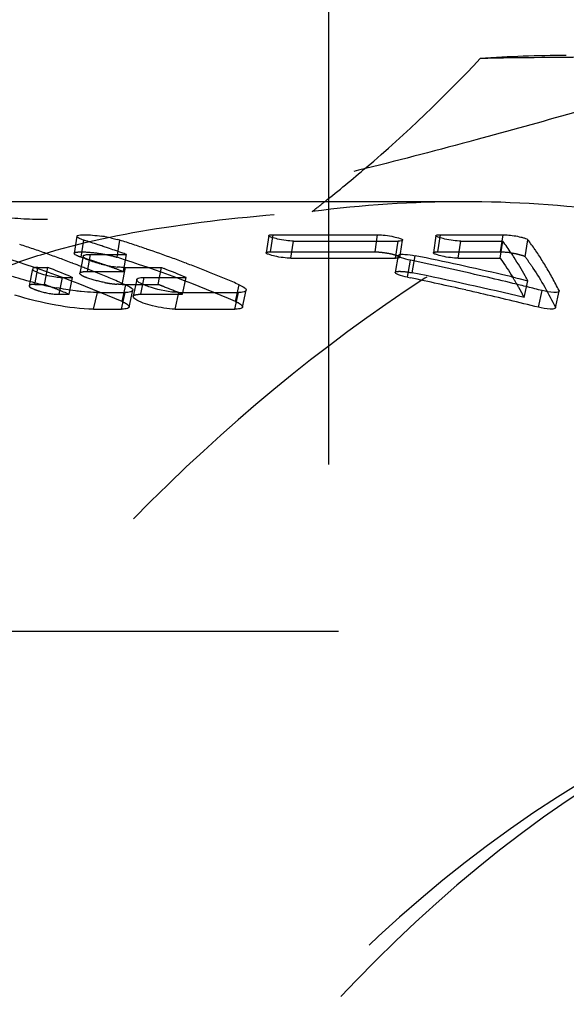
# Model space of a CAD drawing. Header units: millimetres. Extents: x 337 to 663, y 447 to 553.
# Tile 55 of 57: x 609 to 618, y 519 to 536. Entities that reach past the tile are written whole.
import ezdxf

# ---------------------------------------------------------------- set-up
doc = ezdxf.new("R2010")
doc.units = ezdxf.units.MM
doc.header["$LTSCALE"] = 65.185185
doc.linetypes.add('CENTER', pattern=[0.6, 0.375, -0.075, 0.075, -0.075])
doc.linetypes.add('HIDDEN', pattern=[0.2, 0.1, -0.1])
doc.layers.add('KOERPER', color=7, linetype='CONTINUOUS')
doc.layers.add('KONST.EL_MIT_GEO', color=7, linetype='CONTINUOUS')

msp = doc.modelspace()

# ---------------------------------------------------------------- linework, layer by layer
at = {"layer": 'KOERPER', "color": 2, "linetype": 'CENTER'}
msp.add_line((614.068, 552.975), (614.068, 526.282), dxfattribs=at)
at = {"layer": 'KONST.EL_MIT_GEO', "color": 7, "linetype": 'CONTINUOUS'}
for p, q in [((616.366, 533.025), (584.192, 533.025)), ((609.759, 532.435), (609.714, 532.141)), ((613.042, 532.446), (612.998, 532.152)), ((613.117, 532.461), (614.905, 532.461)), ((615.904, 532.446), (615.859, 532.152)), ((615.979, 532.461), (617.052, 532.461)), ((609.836, 532.075), (609.882, 532.368)), ((613.422, 532.059), (613.469, 532.352)), ((613.469, 532.352), (615.258, 532.352)), ((615.211, 532.059), (615.258, 532.352)), ((615.296, 532.14), (615.332, 532.367)), ((616.284, 532.059), (616.331, 532.352)), ((616.331, 532.352), (617.047, 532.352)), ((617, 532.059), (617.047, 532.352)), ((609.867, 532.093), (609.835, 531.916)), ((609.996, 532.123), (610.609, 532.123)), ((615.258, 532.108), (615.206, 531.817)), ((609.08, 531.82), (609.095, 531.899)), ((609.095, 531.899), (609.265, 531.899)), ((609.242, 531.783), (609.265, 531.899)), ((610.537, 531.61), (610.594, 531.899)), ((610.594, 531.899), (611.207, 531.899)), ((611.174, 531.73), (611.207, 531.899)), ((611.207, 531.899), (611.254, 531.881)), ((613.422, 532.059), (615.211, 532.059)), ((615.415, 531.734), (615.469, 532.024)), ((616.284, 532.059), (617, 532.059)), ((617, 532.059), (617.013, 532.042)), ((609.517, 531.73), (609.687, 531.73)), ((609.64, 531.749), (609.687, 531.73)), ((610.913, 531.73), (611.629, 531.73)), ((615.415, 531.734), (615.467, 531.723)), ((610.488, 531.651), (610.544, 531.627)), ((610.544, 531.627), (610.597, 531.604)), ((610.597, 531.61), (610.784, 531.61)), ((610.784, 531.696), (610.724, 531.408)), ((617.262, 531.724), (617.32, 531.711)), ((617.32, 531.711), (617.475, 531.674)), ((610.046, 531.188), (610.111, 531.474)), ((610.111, 531.474), (610.587, 531.474)), ((610.523, 531.188), (610.587, 531.474)), ((610.653, 531.224), (610.716, 531.51)), ((611.442, 531.188), (611.507, 531.474)), ((611.507, 531.474), (612.528, 531.474)), ((612.464, 531.188), (612.528, 531.474)), ((612.595, 531.224), (612.658, 531.51)), ((617.656, 531.219), (617.719, 531.505)), ((617.949, 531.209), (618.012, 531.495)), ((618.011, 531.505), (618.012, 531.495)), ((610.046, 531.188), (610.523, 531.188)), ((611.442, 531.188), (612.464, 531.188))]:
    msp.add_line(p, q, dxfattribs=at)
at = {"layer": 'KONST.EL_MIT_GEO', "color": 8, "linetype": 'HIDDEN'}
for p, q in [((613.073, 532.167), (613.117, 532.461)), ((614.861, 532.167), (614.905, 532.461)), ((615.934, 532.167), (615.979, 532.461)), ((617.008, 532.167), (617.052, 532.461)), ((610.449, 532.075), (610.495, 532.368)), ((617.43, 532.081), (617.476, 532.374)), ((609.944, 531.832), (609.996, 532.123)), ((610.557, 531.832), (610.609, 532.123)), ((613.073, 532.167), (614.861, 532.167)), ((615.286, 532.075), (615.296, 532.14)), ((615.494, 531.81), (615.547, 532.1)), ((615.934, 532.167), (617.008, 532.167)), ((609.835, 531.916), (609.814, 531.802)), ((609.004, 531.876), (608.947, 531.587)), ((609.039, 531.61), (609.08, 531.82)), ((609.209, 531.61), (609.242, 531.783)), ((609.458, 531.442), (609.517, 531.73)), ((609.627, 531.442), (609.687, 531.73)), ((609.944, 531.832), (610.557, 531.832)), ((610.477, 531.86), (610.511, 531.848)), ((610.511, 531.848), (610.557, 531.832)), ((610.854, 531.442), (610.913, 531.73)), ((611.15, 531.61), (611.174, 531.73)), ((611.569, 531.442), (611.629, 531.73)), ((609.039, 531.61), (609.209, 531.61)), ((610.535, 531.317), (610.597, 531.604)), ((610.537, 531.61), (610.597, 531.61)), ((610.784, 531.61), (611.15, 531.61)), ((612.477, 531.317), (612.539, 531.604)), ((617.415, 531.386), (617.475, 531.674)), ((609.458, 531.442), (609.627, 531.442)), ((609.581, 531.461), (609.627, 531.442)), ((610.854, 531.442), (611.569, 531.442)), ((611.523, 531.461), (611.569, 531.442)), ((617.947, 531.219), (617.948, 531.209)), ((627.271, 525.675), (591.263, 525.675))]:
    msp.add_line(p, q, dxfattribs=at)
at = {"layer": 'KONST.EL_MIT_GEO', "color": 7, "linetype": 'CONTINUOUS'}
for centre, radius, start, end in [((618.134, 514.618), 20.907, 90.0019, 94.0401), ((616.362, 513.294), 19.731, 82.4664, 89.9878), ((609.776, 529.689), 2.776, 80.2523, 81.422), ((609.826, 529.967), 2.494, 77.7362, 80.295), ((602.092, 511.987), 21.38, 71.1182, 71.7643), ((603.456, 512.092), 21.269, 71.7256, 72.4127), ((603.431, 512.017), 21.348, 71.4974, 71.7259), ((603.418, 511.979), 21.389, 71.2693, 71.4974), ((603.391, 511.901), 21.472, 70.5862, 71.269), ((610.13, 531.21), 1.214, 72.465, 74.6047), ((604.07, 512.096), 21.265, 71.7643, 72.4128), ((604.034, 511.987), 21.38, 71.1182, 71.7643), ((613.333, 529.57), 4.639, 33.7062, 36.8302), ((613.903, 529.659), 4.488, 34.554, 37.2241), ((602.055, 511.878), 21.496, 70.4745, 71.1182), ((602.015, 511.764), 21.616, 69.8331, 70.4745), ((603.363, 511.821), 21.556, 70.3595, 70.5865), ((603.977, 511.82), 21.556, 69.8322, 71.1173), ((603.357, 472.409), 60.924, 77.01351, 78.45866), ((612.876, 529.261), 5.192, 32.7798, 33.7455), ((612.231, 528.853), 5.954, 29.1948, 32.7198), ((613.344, 529.274), 5.167, 32.1276, 34.557), ((601.256, 511.384), 22.024, 67.6245, 68.676), ((601.971, 511.647), 21.742, 69.1942, 69.8331), ((601.935, 511.55), 21.845, 68.7988, 69.1944), ((601.911, 511.489), 21.91, 68.558, 68.7989), ((610.724, 534.222), 2.33, 256.4718, 261.9949), ((610.673, 533.861), 1.965, 262.0255, 263.592), ((610.595, 532.862), 0.962, 267.3226, 269.9335), ((603.913, 511.647), 21.742, 69.1942, 69.8331), ((603.867, 511.526), 21.87, 68.5578, 69.1942), ((602.912, 472.415), 60.917, 76.89714, 78.10426), ((612.694, 528.866), 5.934, 29.9159, 32.1304), ((609.556, 532.902), 1.174, 262.4575, 264.4641), ((609.534, 532.669), 0.94, 264.4483, 266.806), ((601.877, 511.402), 22.004, 67.924, 68.5578), ((601.825, 511.274), 22.142, 67.2929, 67.924), ((603.188, 511.357), 22.052, 67.4936, 68.5442), ((603.793, 511.337), 22.073, 67.2919, 68.5568), ((602.917, 472.436), 60.896, 76.41445, 76.89715), ((603.362, 472.43), 60.902, 76.80707, 77.01348), ((611.481, 528.426), 6.817, 28.4502, 29.2548), ((611.95, 528.437), 6.793, 27.896, 29.9185), ((610.559, 537.525), 6.081, 256.9527, 259.1134), ((601.784, 511.177), 22.247, 66.9694, 67.2931), ((603.713, 511.146), 22.281, 66.6642, 67.2929), ((602.913, 472.189), 60.843, 77.1797, 78.09302), ((602.923, 472.46), 60.871, 76.17308, 76.41443), ((602.928, 472.481), 60.849, 75.9317, 76.17308), ((611.324, 528.103), 7.502, 26.967, 27.9132), ((602.916, 472.201), 60.83, 76.93907, 77.17969), ((602.92, 472.22), 60.811, 76.45787, 76.93908), ((602.929, 472.256), 60.774, 75.97662, 76.45788)]:
    msp.add_arc(centre, radius, start, end, dxfattribs=at)
at = {"layer": 'KONST.EL_MIT_GEO', "color": 8, "linetype": 'HIDDEN'}
for centre, radius, start, end in [((618.799, 428.927), 106.568, 90.01408, 91.14946), ((616.37, 513.294), 19.731, 89.9878, 97.5336), ((598.615, 552.415), 24.752, 307.7927, 308.4311), ((601.971, 511.487), 21.6, 66.6412, 72.3861), ((603.464, 511.972), 21.088, 71.9546, 72.4129), ((603.913, 511.487), 21.6, 66.6412, 72.3861), ((603.446, 511.917), 21.147, 71.7259, 71.9547), ((603.433, 511.879), 21.186, 71.4974, 71.7259), ((603.414, 511.822), 21.247, 71.0413, 71.4973), ((603.387, 511.744), 21.329, 70.5864, 71.0413), ((603.36, 472.191), 60.841, 76.64368, 78.4958), ((612.227, 528.674), 5.853, 29.4335, 31.5283), ((601.261, 511.25), 21.856, 67.6245, 68.676), ((610.675, 533.971), 2.369, 259.2195, 260.5872), ((610.63, 533.689), 2.083, 260.5357, 263.5677), ((610.58, 533.26), 1.651, 263.5977, 265.3288), ((603.233, 511.328), 21.773, 68.4133, 68.6769), ((603.192, 511.224), 21.884, 67.6249, 68.4129), ((611.73, 528.392), 6.425, 28.6254, 29.4527), ((611.416, 528.22), 6.783, 27.8277, 28.6256)]:
    msp.add_arc(centre, radius, start, end, dxfattribs=at)
for points, knots in [([(628.033, 535.525), (626.095, 535.525), (622.127, 534.962), (616.498, 532.501), (611.357, 528.552), (605.228, 521.336), (599.912, 509.571), (597.785, 493.775), (599.912, 477.979), (605.228, 466.214), (611.357, 458.998), (616.498, 455.049), (622.127, 452.588), (626.095, 452.025), (628.033, 452.025)], [0, 0, 0, 0, 0.051729, 0.105334, 0.162249, 0.223216, 0.356476, 0.5, 0.643524, 0.776784, 0.837751, 0.894666, 0.948271, 1, 1, 1, 1]), ([(620.728, 535.375), (620.73, 535.341), (620.601, 535.273), (620.403, 535.19), (620.03, 535.067), (619.547, 534.919), (618.939, 534.74), (617.941, 534.455), (616.518, 534.059), (614.684, 533.578), (612.783, 533.138), (610.97, 532.82), (609.799, 532.718), (609.26, 532.718)], [0, 0, 0, 0, 0.008583, 0.028864, 0.061123, 0.104691, 0.158536, 0.221381, 0.368269, 0.533054, 0.702709, 0.863238, 1, 1, 1, 1]), ([(607.17, 530.808), (607.189, 530.932), (607.348, 531.205), (607.765, 531.537), (608.382, 531.859), (609.549, 532.277), (611.376, 532.644), (612.938, 532.797), (613.783, 532.855)], [0, 0, 0, 0, 0.052581, 0.125513, 0.222207, 0.342545, 0.644664, 1, 1, 1, 1]), ([(609.26, 532.718), (608.987, 532.718), (608.507, 532.74), (608.032, 532.833), (607.836, 532.903)], [0, 0, 0, 0, 0.567101, 1, 1, 1, 1]), ([(609.714, 532.141), (609.715, 532.15), (609.748, 532.163), (609.833, 532.17), (610.006, 532.162), (610.223, 532.131), (610.378, 532.097), (610.449, 532.075)], [0, 0, 0, 0, 0.034992, 0.110473, 0.369764, 0.701985, 1, 1, 1, 1]), ([(612.998, 532.152), (612.999, 532.16), (613.033, 532.167), (613.055, 532.167), (613.073, 532.167)], [0, 0, 0, 0, 0.301841, 1, 1, 1, 1]), ([(614.861, 532.167), (614.905, 532.167), (614.995, 532.159), (615.133, 532.138), (615.213, 532.113), (615.289, 532.09), (615.286, 532.075)], [0, 0, 0, 0, 0.29647, 0.62928, 0.891352, 1, 1, 1, 1]), ([(615.286, 532.075), (615.285, 532.07), (615.271, 532.063), (615.259, 532.062), (615.25, 532.061)], [0, 0, 0, 0, 0.335694, 1, 1, 1, 1]), ([(615.859, 532.152), (615.86, 532.16), (615.895, 532.167), (615.916, 532.167), (615.934, 532.167)], [0, 0, 0, 0, 0.301841, 1, 1, 1, 1]), ([(617.008, 532.167), (617.094, 532.167), (617.221, 532.152), (617.356, 532.115), (617.418, 532.097), (617.43, 532.081)], [0, 0, 0, 0, 0.594174, 0.860252, 1, 1, 1, 1]), ([(617.43, 532.081), (617.476, 532.019), (617.668, 531.744), (617.832, 531.45), (617.947, 531.219)], [0, 0, 0, 0, 0.230667, 1, 1, 1, 1]), ([(610.232, 531.644), (610.13, 531.664), (609.989, 531.7), (609.862, 531.751), (609.811, 531.787), (609.814, 531.802)], [0, 0, 0, 0, 0.684075, 0.902021, 1, 1, 1, 1]), ([(609.814, 531.802), (609.817, 531.816), (609.873, 531.832), (609.912, 531.832), (609.944, 531.832)], [0, 0, 0, 0, 0.314623, 1, 1, 1, 1]), ([(615.206, 531.817), (615.208, 531.827), (615.248, 531.835), (615.335, 531.835), (615.429, 531.823), (615.494, 531.81)], [0, 0, 0, 0, 0.098531, 0.319249, 1, 1, 1, 1]), ([(608.947, 531.587), (608.943, 531.567), (609.028, 531.528), (609.174, 531.476), (609.345, 531.442), (609.458, 531.442)], [0, 0, 0, 0, 0.114573, 0.375753, 1, 1, 1, 1]), ([(609.039, 531.61), (609.029, 531.61), (609, 531.609), (608.968, 531.607), (608.953, 531.596)], [0, 0, 0, 0, 0.347785, 1, 1, 1, 1]), ([(610.724, 531.408), (610.727, 531.422), (610.781, 531.442), (610.823, 531.442), (610.854, 531.442)], [0, 0, 0, 0, 0.327303, 1, 1, 1, 1]), ([(610.535, 531.317), (610.567, 531.303), (610.61, 531.285), (610.657, 531.24), (610.653, 531.224)], [0, 0, 0, 0, 0.675818, 1, 1, 1, 1]), ([(612.477, 531.317), (612.509, 531.303), (612.551, 531.285), (612.598, 531.24), (612.595, 531.224)], [0, 0, 0, 0, 0.675818, 1, 1, 1, 1]), ([(616.366, 454.525), (614.74, 454.525), (611.428, 454.942), (606.67, 456.781), (602.237, 459.757), (596.786, 465.248), (591.579, 474.429), (588.442, 487.247), (588.497, 500.788), (591.27, 511.651), (595.076, 519.266), (598.533, 524.112), (602.545, 528.045), (605.601, 530.029), (607.17, 530.808)], [0, 0, 0, 0, 0.050663, 0.102806, 0.157628, 0.21586, 0.342661, 0.480755, 0.622953, 0.760745, 0.825821, 0.887434, 0.945403, 1, 1, 1, 1]), ([(591.263, 525.675), (592.745, 525.675), (595.776, 525.245), (600.077, 523.364), (604.005, 520.347), (608.688, 514.834), (612.75, 505.844), (614.375, 493.775), (612.75, 481.706), (608.688, 472.716), (604.005, 467.203), (600.077, 464.186), (595.776, 462.305), (592.745, 461.875), (591.263, 461.875)], [0, 0, 0, 0, 0.051729, 0.105334, 0.162249, 0.223216, 0.356476, 0.5, 0.643524, 0.776784, 0.837751, 0.894666, 0.948271, 1, 1, 1, 1]), ([(620.092, 524.016), (617.77, 522.914), (613.338, 519.526), (608.488, 512.336), (605.411, 503.491), (604.358, 493.78), (605.409, 484.069), (608.484, 475.222), (613.332, 468.031), (617.763, 464.641), (620.085, 463.537)], [0, 0, 0, 0, 0.108513, 0.229423, 0.361489, 0.499981, 0.638477, 0.770552, 0.891475, 1, 1, 1, 1]), ([(619.32, 523.524), (617.159, 522.258), (613.104, 518.706), (608.685, 511.6), (605.894, 503.061), (604.942, 493.775), (605.894, 484.489), (608.685, 475.95), (613.104, 468.844), (617.159, 465.292), (619.32, 464.026)], [0, 0, 0, 0, 0.109728, 0.231185, 0.362736, 0.5, 0.637264, 0.768815, 0.890272, 1, 1, 1, 1]), ([(589.142, 522.675), (590.484, 522.675), (593.23, 522.286), (597.127, 520.582), (600.686, 517.848), (604.928, 512.853), (608.608, 504.709), (610.08, 493.775), (608.608, 482.841), (604.928, 474.697), (600.686, 469.702), (597.127, 466.968), (593.23, 465.264), (590.484, 464.875), (589.142, 464.875)], [0, 0, 0, 0, 0.051729, 0.105334, 0.162249, 0.223216, 0.356476, 0.5, 0.643524, 0.776784, 0.837751, 0.894666, 0.948271, 1, 1, 1, 1])]:
    msp.add_open_spline(points, degree=3, knots=knots, dxfattribs=at)
at = {"layer": 'KONST.EL_MIT_GEO', "color": 7, "linetype": 'CONTINUOUS'}
for points, knots in [([(614, 533.025), (614.24, 533.216), (615.171, 533.983), (616.047, 534.816), (616.661, 535.473)], [0, 0, 0, 0, 0.254445, 1, 1, 1, 1]), ([(584.192, 533.025), (586.015, 533.025), (589.744, 532.496), (595.037, 530.182), (599.87, 526.47), (605.632, 519.686), (610.63, 508.625), (612.629, 493.775), (610.63, 478.925), (605.632, 467.864), (599.87, 461.08), (595.037, 457.368), (589.744, 455.054), (586.015, 454.525), (584.192, 454.525)], [0, 0, 0, 0, 0.051729, 0.105334, 0.162249, 0.223216, 0.356476, 0.5, 0.643524, 0.776784, 0.837751, 0.894666, 0.948271, 1, 1, 1, 1]), ([(609.759, 532.435), (609.761, 532.448), (609.82, 532.46), (609.9, 532.462), (610.038, 532.455), (610.136, 532.442), (610.19, 532.434)], [0, 0, 0, 0, 0.092584, 0.307755, 0.626069, 1, 1, 1, 1]), ([(609.882, 532.368), (609.867, 532.372), (609.826, 532.388), (609.778, 532.402), (609.762, 532.425)], [0, 0, 0, 0, 0.362521, 1, 1, 1, 1]), ([(613.469, 532.352), (613.425, 532.352), (613.335, 532.36), (613.197, 532.382), (613.116, 532.409), (613.04, 532.43), (613.042, 532.446)], [0, 0, 0, 0, 0.295907, 0.628969, 0.891648, 1, 1, 1, 1]), ([(613.042, 532.446), (613.043, 532.453), (613.078, 532.46), (613.099, 532.461), (613.117, 532.461)], [0, 0, 0, 0, 0.301947, 1, 1, 1, 1]), ([(614.905, 532.461), (614.949, 532.461), (615.04, 532.453), (615.178, 532.431), (615.259, 532.405), (615.335, 532.383), (615.332, 532.367)], [0, 0, 0, 0, 0.295901, 0.628778, 0.891167, 1, 1, 1, 1]), ([(616.331, 532.352), (616.287, 532.352), (616.196, 532.36), (616.058, 532.382), (615.978, 532.409), (615.901, 532.43), (615.904, 532.446)], [0, 0, 0, 0, 0.295907, 0.628969, 0.891648, 1, 1, 1, 1]), ([(615.904, 532.446), (615.905, 532.453), (615.939, 532.46), (615.96, 532.461), (615.979, 532.461)], [0, 0, 0, 0, 0.301947, 1, 1, 1, 1]), ([(617.052, 532.461), (617.074, 532.461), (617.177, 532.455), (617.279, 532.439), (617.357, 532.42)], [0, 0, 0, 0, 0.218867, 1, 1, 1, 1]), ([(617.414, 532.405), (617.422, 532.402), (617.443, 532.394), (617.467, 532.386), (617.476, 532.374)], [0, 0, 0, 0, 0.349848, 1, 1, 1, 1]), ([(615.332, 532.367), (615.331, 532.359), (615.297, 532.352), (615.276, 532.352), (615.258, 532.352)], [0, 0, 0, 0, 0.30522, 1, 1, 1, 1]), ([(609.768, 532.1), (609.762, 532.102), (609.744, 532.111), (609.724, 532.121), (609.717, 532.132)], [0, 0, 0, 0, 0.337623, 1, 1, 1, 1]), ([(609.798, 532.088), (609.793, 532.09), (609.783, 532.093), (609.773, 532.098), (609.768, 532.1)], [0, 0, 0, 0, 0.522838, 1, 1, 1, 1]), ([(609.836, 532.075), (609.829, 532.077), (609.817, 532.081), (609.804, 532.085), (609.798, 532.088)], [0, 0, 0, 0, 0.523893, 1, 1, 1, 1]), ([(610.177, 531.957), (610.1, 531.976), (609.995, 532.007), (609.897, 532.052), (609.865, 532.082), (609.867, 532.093)], [0, 0, 0, 0, 0.690891, 0.901047, 1, 1, 1, 1]), ([(609.867, 532.093), (609.867, 532.096), (609.872, 532.103), (609.878, 532.107), (609.882, 532.108)], [0, 0, 0, 0, 0.423638, 1, 1, 1, 1]), ([(609.882, 532.108), (609.887, 532.11), (609.911, 532.119), (609.937, 532.121), (609.957, 532.122)], [0, 0, 0, 0, 0.186787, 1, 1, 1, 1]), ([(609.957, 532.122), (609.963, 532.122), (609.976, 532.123), (609.989, 532.123), (609.996, 532.123)], [0, 0, 0, 0, 0.476142, 1, 1, 1, 1]), ([(613.422, 532.059), (613.379, 532.059), (613.288, 532.067), (613.151, 532.089), (613.071, 532.116), (612.995, 532.137), (612.998, 532.152)], [0, 0, 0, 0, 0.296476, 0.629468, 0.891828, 1, 1, 1, 1]), ([(615.469, 532.024), (615.417, 532.035), (615.346, 532.054), (615.281, 532.082), (615.257, 532.101), (615.258, 532.108)], [0, 0, 0, 0, 0.690462, 0.901723, 1, 1, 1, 1]), ([(615.266, 532.117), (615.297, 532.133), (615.398, 532.121), (615.489, 532.112), (615.547, 532.1)], [0, 0, 0, 0, 0.371929, 1, 1, 1, 1]), ([(616.284, 532.059), (616.24, 532.059), (616.15, 532.067), (616.013, 532.089), (615.933, 532.116), (615.857, 532.137), (615.859, 532.152)], [0, 0, 0, 0, 0.296476, 0.629468, 0.891828, 1, 1, 1, 1]), ([(609.095, 531.899), (609.085, 531.899), (609.057, 531.898), (609.025, 531.897), (609.01, 531.885)], [0, 0, 0, 0, 0.348322, 1, 1, 1, 1]), ([(615.25, 532.061), (615.244, 532.06), (615.231, 532.059), (615.218, 532.059), (615.211, 532.059)], [0, 0, 0, 0, 0.450931, 1, 1, 1, 1]), ([(609.186, 531.6), (609.14, 531.611), (608.964, 531.654), (608.789, 531.704), (608.662, 531.747)], [0, 0, 0, 0, 0.26217, 1, 1, 1, 1]), ([(609.004, 531.876), (609.001, 531.862), (609.055, 531.828), (609.174, 531.782), (609.308, 531.751), (609.402, 531.738)], [0, 0, 0, 0, 0.103459, 0.337307, 1, 1, 1, 1]), ([(609.481, 531.731), (609.487, 531.73), (609.499, 531.73), (609.511, 531.73), (609.517, 531.73)], [0, 0, 0, 0, 0.50917, 1, 1, 1, 1]), ([(610.784, 531.696), (610.785, 531.7), (610.808, 531.728), (610.847, 531.727), (610.875, 531.729)], [0, 0, 0, 0, 0.145789, 1, 1, 1, 1]), ([(610.875, 531.729), (610.881, 531.729), (610.894, 531.729), (610.907, 531.73), (610.913, 531.73)], [0, 0, 0, 0, 0.476397, 1, 1, 1, 1]), ([(615.415, 531.734), (615.363, 531.745), (615.293, 531.764), (615.228, 531.791), (615.204, 531.81), (615.206, 531.817)], [0, 0, 0, 0, 0.690637, 0.901731, 1, 1, 1, 1]), ([(610.597, 531.604), (610.63, 531.59), (610.672, 531.572), (610.72, 531.526), (610.716, 531.51)], [0, 0, 0, 0, 0.67609, 1, 1, 1, 1]), ([(611.507, 531.474), (611.347, 531.474), (611.105, 531.527), (610.897, 531.605), (610.778, 531.666), (610.784, 531.696)], [0, 0, 0, 0, 0.620009, 0.88258, 1, 1, 1, 1]), ([(612.539, 531.604), (612.571, 531.59), (612.614, 531.572), (612.662, 531.526), (612.658, 531.51)], [0, 0, 0, 0, 0.67609, 1, 1, 1, 1]), ([(610.046, 531.188), (609.83, 531.188), (609.373, 531.25), (608.928, 531.356), (608.697, 531.429)], [0, 0, 0, 0, 0.472768, 1, 1, 1, 1]), ([(609.837, 531.489), (609.803, 531.492), (609.66, 531.509), (609.518, 531.532), (609.411, 531.553)], [0, 0, 0, 0, 0.237423, 1, 1, 1, 1]), ([(610.111, 531.474), (610.089, 531.474), (609.998, 531.475), (609.907, 531.482), (609.837, 531.489)], [0, 0, 0, 0, 0.231021, 1, 1, 1, 1]), ([(610.716, 531.51), (610.713, 531.495), (610.66, 531.474), (610.618, 531.474), (610.587, 531.474)], [0, 0, 0, 0, 0.333063, 1, 1, 1, 1]), ([(610.752, 531.365), (610.748, 531.369), (610.735, 531.379), (610.721, 531.397), (610.724, 531.408)], [0, 0, 0, 0, 0.351099, 1, 1, 1, 1]), ([(612.658, 531.51), (612.655, 531.495), (612.601, 531.474), (612.559, 531.474), (612.528, 531.474)], [0, 0, 0, 0, 0.333063, 1, 1, 1, 1]), ([(618.012, 531.495), (618.01, 531.485), (617.971, 531.472), (617.878, 531.474), (617.785, 531.489), (617.719, 531.505)], [0, 0, 0, 0, 0.105795, 0.327378, 1, 1, 1, 1]), ([(610.653, 531.224), (610.652, 531.219), (610.629, 531.19), (610.59, 531.191), (610.561, 531.189)], [0, 0, 0, 0, 0.149321, 1, 1, 1, 1]), ([(611.442, 531.188), (611.313, 531.188), (611.079, 531.238), (610.84, 531.3), (610.752, 531.365)], [0, 0, 0, 0, 0.542969, 1, 1, 1, 1]), ([(612.595, 531.224), (612.594, 531.219), (612.571, 531.19), (612.531, 531.191), (612.502, 531.189)], [0, 0, 0, 0, 0.149321, 1, 1, 1, 1]), ([(610.561, 531.189), (610.555, 531.189), (610.542, 531.188), (610.529, 531.188), (610.523, 531.188)], [0, 0, 0, 0, 0.477692, 1, 1, 1, 1]), ([(612.502, 531.189), (612.496, 531.189), (612.484, 531.188), (612.471, 531.188), (612.464, 531.188)], [0, 0, 0, 0, 0.477692, 1, 1, 1, 1]), ([(617.949, 531.209), (617.946, 531.199), (617.907, 531.186), (617.814, 531.188), (617.721, 531.203), (617.656, 531.219)], [0, 0, 0, 0, 0.105868, 0.327648, 1, 1, 1, 1]), ([(625.561, 530.808), (627.13, 530.029), (630.187, 528.045), (634.199, 524.112), (637.656, 519.266), (641.461, 511.651), (644.235, 500.788), (644.29, 487.247), (641.153, 474.429), (635.945, 465.248), (630.495, 459.757), (626.061, 456.781), (621.303, 454.942), (617.991, 454.525), (616.366, 454.525)], [0, 0, 0, 0, 0.054597, 0.112566, 0.174179, 0.239255, 0.377047, 0.519245, 0.657339, 0.78414, 0.842372, 0.897194, 0.949337, 1, 1, 1, 1])]:
    msp.add_open_spline(points, degree=3, knots=knots, dxfattribs=at)
for points in [[(610.356, 532.404), (610.388, 532.397), (610.42, 532.389), (610.452, 532.38)], [(617.357, 532.42), (617.377, 532.416), (617.396, 532.411), (617.414, 532.405)], [(610.55, 531.9), (610.518, 531.902), (610.485, 531.905), (610.453, 531.908)], [(617.013, 532.042), (617.085, 531.942), (617.152, 531.84), (617.217, 531.735)]]:
    msp.add_open_spline(points, degree=3, dxfattribs=at)
at = {"layer": 'KONST.EL_MIT_GEO', "color": 8, "linetype": 'HIDDEN'}
msp.add_open_spline([(610.537, 531.61), (610.507, 531.61), (610.476, 531.612), (610.446, 531.614)], degree=3, dxfattribs=at)

doc.saveas('drawing.dxf')
